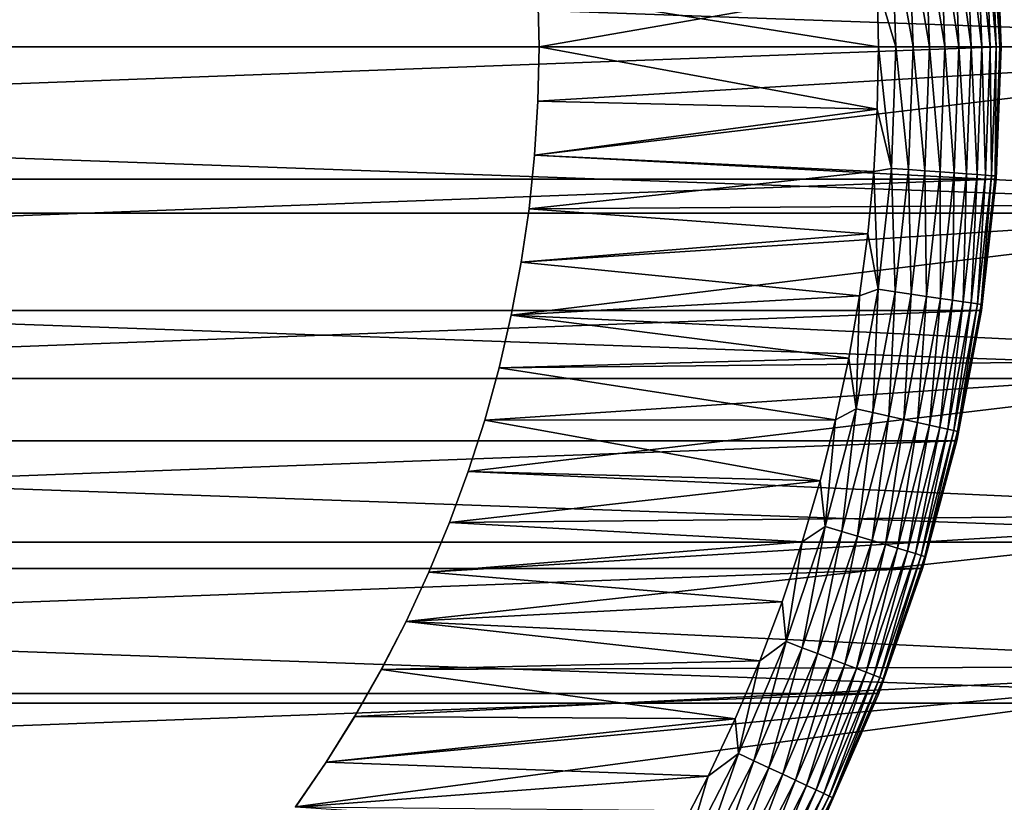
# Model space of a CAD drawing. Header units: metres. Extents: x -28 to 204, y -40 to 40.
# Tile 17 of 42: x 10 to 22, y -9 to 0. Entities that reach past the tile are written whole.
import ezdxf

# ---------------------------------------------------------------- set-up
doc = ezdxf.new("R2010")
doc.units = ezdxf.units.M
doc.layers.add('solid_SIPHO_KOMPL_SW0001', color=7, linetype='CONTINUOUS')

msp = doc.modelspace()

# ---------------------------------------------------------------- linework, layer by layer
at = {"layer": 'solid_SIPHO_KOMPL_SW0001'}
for points in [[(-28.5, 0), (-28.427114, 2.035692), (28.5, 0)], [(-28.427114, 2.035692), (28.427114, 2.035692), (28.5, 0)], [(15.986055, 0.663611, 156), (16, 0, 156), (26.932886, 1.907352, 156)], [(16, 0, 156), (27, 0, 156), (26.932886, 1.907352, 156)], [(-21.65, 0, 242), (21.65, 0, 242), (21.589199, 1.620202, 242)], [(-21.65, 0, 242), (21.589199, 1.620202, 242), (-21.589199, 1.620202, 242)], [(21.355452, 1.563018, 231.690125), (21.457674, 1.570499, 231.878235), (21.51507, 0, 231.878235)], [(21.457674, 1.570499, 231.878235), (21.532125, 1.575948, 232.079041), (21.589722, 0, 232.079041)], [(21.457674, 1.570499, 231.878235), (21.589722, 0, 232.079041), (21.51507, 0, 231.878235)], [(21.532125, 1.575948, 232.079041), (21.57729, 1.579254, 232.288437), (21.635006, 0, 232.288437)], [(21.532125, 1.575948, 232.079041), (21.635006, 0, 232.288437), (21.589722, 0, 232.079041)], [(21.57729, 1.579254, 232.288437), (21.589462, 1.617907, 232.5), (21.65, 0, 232.5)], [(21.57729, 1.579254, 232.288437), (21.65, 0, 232.5), (21.635006, 0, 232.288437)], [(21.589462, 1.617907, 232.5), (21.589199, 1.620202, 242), (21.65, 0, 242)], [(21.589462, 1.617907, 232.5), (21.65, 0, 242), (21.65, 0, 232.5)], [(20.309149, 1.486438, 231.015274), (20.363472, 0, 231.015274), (20.135851, 0.763538, 231)], [(20.309149, 1.486438, 231.015274), (20.517921, 1.501718, 231.060822), (20.572803, 0, 231.060822)], [(20.309149, 1.486438, 231.015274), (20.572803, 0, 231.060822), (20.363472, 0, 231.015274)], [(20.517921, 1.501718, 231.060822), (20.718094, 1.516369, 231.135727), (20.773512, 0, 231.135727)], [(20.517921, 1.501718, 231.060822), (20.773512, 0, 231.135727), (20.572803, 0, 231.060822)], [(20.718094, 1.516369, 231.135727), (20.905582, 1.530091, 231.238464), (20.961502, 0, 231.238464)], [(20.718094, 1.516369, 231.135727), (20.961502, 0, 231.238464), (20.773512, 0, 231.135727)], [(20.905582, 1.530091, 231.238464), (21.076561, 1.542606, 231.366943), (21.132938, 0, 231.366943)], [(20.905582, 1.530091, 231.238464), (21.132938, 0, 231.366943), (20.961502, 0, 231.238464)], [(21.076561, 1.542606, 231.366943), (21.227545, 1.553656, 231.518524), (21.284325, 0, 231.518524)], [(21.076561, 1.542606, 231.366943), (21.284325, 0, 231.518524), (21.132938, 0, 231.366943)], [(21.227545, 1.553656, 231.518524), (21.355452, 1.563018, 231.690125), (21.412575, 0, 231.690125)], [(21.227545, 1.553656, 231.518524), (21.412575, 0, 231.690125), (21.284325, 0, 231.518524)], [(21.355452, 1.563018, 231.690125), (21.51507, 0, 231.878235), (21.412575, 0, 231.690125)], [(20.135851, 0.763538, 231), (20.15, 0, 231), (15.986055, 0.663596, 231)], [(20.363472, 0, 231.015274), (20.15, 0, 231), (20.135851, 0.763538, 231)], [(16, 0, 231), (16, 0, 156), (15.986055, 0.663611, 156)], [(15.986055, 0.663596, 231), (16, 0, 231), (15.986055, 0.663611, 156)], [(20.15, 0, 231), (16, 0, 231), (15.986055, 0.663596, 231)], [(28.427114, -2.035692), (-28.5, 0), (28.5, 0)], [(28.427114, -2.035692), (-28.427114, -2.035692), (-28.5, 0)], [(-21.589199, -1.620202, 242), (21.65, 0, 242), (-21.65, 0, 242)], [(-21.589199, -1.620202, 242), (21.589199, -1.620202, 242), (21.65, 0, 242)], [(15.945068, -1.323532, 156), (26.932886, -1.907352, 156), (27, 0, 156)], [(15.986055, -0.663611, 156), (15.945068, -1.323532, 156), (27, 0, 156)], [(16, 0, 156), (15.986055, -0.663611, 156), (27, 0, 156)], [(15.986055, -0.663596, 231), (15.986055, -0.663611, 156), (16, 0, 156)], [(16, 0, 231), (15.986055, -0.663596, 231), (16, 0, 156)], [(20.135851, -0.763538, 231), (15.986055, -0.663596, 231), (16, 0, 231)], [(20.135851, -0.763538, 231), (16, 0, 231), (20.15, 0, 231)], [(20.309149, -1.486438, 231.015274), (20.135851, -0.763538, 231), (20.15, 0, 231)], [(20.309149, -1.486438, 231.015274), (20.15, 0, 231), (20.363472, 0, 231.015274)], [(21.589199, -1.620202, 242), (21.65, 0, 232.5), (21.65, 0, 242)], [(21.589462, -1.617907, 232.5), (21.65, 0, 232.5), (21.589199, -1.620202, 242)], [(21.635006, 0, 232.288437), (21.65, 0, 232.5), (21.589462, -1.617907, 232.5)], [(20.309149, -1.486438, 231.015274), (20.363472, 0, 231.015274), (20.517921, -1.501718, 231.060822)], [(20.363472, 0, 231.015274), (20.572803, 0, 231.060822), (20.517921, -1.501718, 231.060822)], [(20.517921, -1.501718, 231.060822), (20.572803, 0, 231.060822), (20.718094, -1.516369, 231.135727)], [(20.572803, 0, 231.060822), (20.773512, 0, 231.135727), (20.718094, -1.516369, 231.135727)], [(20.718094, -1.516369, 231.135727), (20.773512, 0, 231.135727), (20.905582, -1.530091, 231.238464)], [(20.773512, 0, 231.135727), (20.961502, 0, 231.238464), (20.905582, -1.530091, 231.238464)], [(20.905582, -1.530091, 231.238464), (20.961502, 0, 231.238464), (21.076561, -1.542606, 231.366943)], [(20.961502, 0, 231.238464), (21.132938, 0, 231.366943), (21.076561, -1.542606, 231.366943)], [(21.076561, -1.542606, 231.366943), (21.132938, 0, 231.366943), (21.227545, -1.553656, 231.518524)], [(21.132938, 0, 231.366943), (21.284325, 0, 231.518524), (21.227545, -1.553656, 231.518524)], [(21.227545, -1.553656, 231.518524), (21.284325, 0, 231.518524), (21.355452, -1.563018, 231.690125)], [(21.284325, 0, 231.518524), (21.412575, 0, 231.690125), (21.355452, -1.563018, 231.690125)], [(21.355452, -1.563018, 231.690125), (21.412575, 0, 231.690125), (21.457674, -1.570499, 231.878235)], [(21.412575, 0, 231.690125), (21.51507, 0, 231.878235), (21.457674, -1.570499, 231.878235)], [(21.457674, -1.570499, 231.878235), (21.51507, 0, 231.878235), (21.532125, -1.575948, 232.079041)], [(21.51507, 0, 231.878235), (21.589722, 0, 232.079041), (21.532125, -1.575948, 232.079041)], [(21.532125, -1.575948, 232.079041), (21.589722, 0, 232.079041), (21.57729, -1.579254, 232.288437)], [(21.57729, -1.579254, 232.288437), (21.635006, 0, 232.288437), (21.589462, -1.617907, 232.5)], [(21.589722, 0, 232.079041), (21.635006, 0, 232.288437), (21.57729, -1.579254, 232.288437)], [(15.94507, -1.3235, 231), (15.945068, -1.323532, 156), (15.986055, -0.663611, 156)], [(15.986055, -0.663596, 231), (15.94507, -1.3235, 231), (15.986055, -0.663611, 156)], [(20.135851, -0.763538, 231), (15.94507, -1.3235, 231), (15.986055, -0.663596, 231)], [(20.135851, -0.763538, 231), (20.092493, -1.525655, 231), (15.94507, -1.3235, 231)], [(20.309149, -1.486438, 231.015274), (20.092493, -1.525655, 231), (20.135851, -0.763538, 231)], [(15.945068, -1.323532, 156), (15.877038, -1.979763, 156), (26.932886, -1.907352, 156)], [(15.877045, -1.979713, 231), (15.877038, -1.979763, 156), (15.945068, -1.323532, 156)], [(15.94507, -1.3235, 231), (15.877045, -1.979713, 231), (15.945068, -1.323532, 156)], [(20.092493, -1.525655, 231), (15.877045, -1.979713, 231), (15.94507, -1.3235, 231)], [(20.092493, -1.525655, 231), (20.019928, -2.286349, 231), (15.877045, -1.979713, 231)], [(20.146465, -2.964945, 231.015274), (20.019928, -2.286349, 231), (20.092493, -1.525655, 231)], [(20.146465, -2.964945, 231.015274), (20.092493, -1.525655, 231), (20.309149, -1.486438, 231.015274)], [(20.146465, -2.964945, 231.015274), (20.309149, -1.486438, 231.015274), (20.353567, -2.995424, 231.060822)], [(20.309149, -1.486438, 231.015274), (20.517921, -1.501718, 231.060822), (20.353567, -2.995424, 231.060822)], [(20.353567, -2.995424, 231.060822), (20.517921, -1.501718, 231.060822), (20.552137, -3.024648, 231.135727)], [(20.517921, -1.501718, 231.060822), (20.718094, -1.516369, 231.135727), (20.552137, -3.024648, 231.135727)], [(20.552137, -3.024648, 231.135727), (20.718094, -1.516369, 231.135727), (20.738123, -3.052019, 231.238464)], [(20.718094, -1.516369, 231.135727), (20.905582, -1.530091, 231.238464), (20.738123, -3.052019, 231.238464)], [(20.738123, -3.052019, 231.238464), (20.905582, -1.530091, 231.238464), (20.907732, -3.076981, 231.366943)], [(20.905582, -1.530091, 231.238464), (21.076561, -1.542606, 231.366943), (20.907732, -3.076981, 231.366943)], [(20.907732, -3.076981, 231.366943), (21.076561, -1.542606, 231.366943), (21.057507, -3.099023, 231.518524)], [(21.076561, -1.542606, 231.366943), (21.227545, -1.553656, 231.518524), (21.057507, -3.099023, 231.518524)], [(21.057507, -3.099023, 231.518524), (21.227545, -1.553656, 231.518524), (21.184389, -3.117696, 231.690125)], [(21.227545, -1.553656, 231.518524), (21.355452, -1.563018, 231.690125), (21.184389, -3.117696, 231.690125)], [(21.184389, -3.117696, 231.690125), (21.355452, -1.563018, 231.690125), (21.285791, -3.132619, 231.878235)], [(21.355452, -1.563018, 231.690125), (21.457674, -1.570499, 231.878235), (21.285791, -3.132619, 231.878235)], [(-21.589199, -1.620202, 242), (-21.408236, -3.226191, 242), (21.589199, -1.620202, 242)], [(-21.408236, -3.226191, 242), (21.408236, -3.226191, 242), (21.589199, -1.620202, 242)], [(21.285791, -3.132619, 231.878235), (21.457674, -1.570499, 231.878235), (21.359648, -3.143489, 232.079041)], [(21.457674, -1.570499, 231.878235), (21.532125, -1.575948, 232.079041), (21.359648, -3.143489, 232.079041)], [(21.359648, -3.143489, 232.079041), (21.532125, -1.575948, 232.079041), (21.404449, -3.150082, 232.288437)], [(21.532125, -1.575948, 232.079041), (21.57729, -1.579254, 232.288437), (21.404449, -3.150082, 232.288437)], [(21.404449, -3.150082, 232.288437), (21.57729, -1.579254, 232.288437), (21.589462, -1.617907, 232.5)], [(21.404449, -3.150082, 232.288437), (21.589462, -1.617907, 232.5), (21.408188, -3.226765, 232.5)], [(21.408188, -3.226765, 232.5), (21.589462, -1.617907, 232.5), (21.408236, -3.226191, 242)], [(21.589462, -1.617907, 232.5), (21.589199, -1.620202, 242), (21.408236, -3.226191, 242)], [(15.659411, -3.283407, 156), (26.729582, -3.810062, 156), (26.932886, -1.907352, 156)], [(15.781807, -2.633118, 156), (15.659411, -3.283407, 156), (26.932886, -1.907352, 156)], [(15.877038, -1.979763, 156), (15.781807, -2.633118, 156), (26.932886, -1.907352, 156)], [(28.209927, -4.055566), (-28.209927, -4.055566), (-28.427114, -2.035692)], [(28.427114, -2.035692), (28.209927, -4.055566), (-28.427114, -2.035692)], [(15.781823, -2.633039, 231), (15.781807, -2.633118, 156), (15.877038, -1.979763, 156)], [(15.877045, -1.979713, 231), (15.781823, -2.633039, 231), (15.877038, -1.979763, 156)], [(20.019928, -2.286349, 231), (15.781823, -2.633039, 231), (15.877045, -1.979713, 231)], [(20.019928, -2.286349, 231), (19.918077, -3.04684, 231), (15.781823, -2.633039, 231)], [(20.146465, -2.964945, 231.015274), (19.918077, -3.04684, 231), (20.019928, -2.286349, 231)], [(15.659442, -3.28329, 231), (15.659411, -3.283407, 156), (15.781807, -2.633118, 156)], [(15.781823, -2.633039, 231), (15.659442, -3.28329, 231), (15.781807, -2.633118, 156)], [(19.918077, -3.04684, 231), (15.659442, -3.28329, 231), (15.781823, -2.633039, 231)], [(19.876293, -4.427633, 231.015274), (19.918077, -3.04684, 231), (20.146465, -2.964945, 231.015274)], [(19.876293, -4.427633, 231.015274), (20.146465, -2.964945, 231.015274), (20.080618, -4.473148, 231.060822)], [(20.146465, -2.964945, 231.015274), (20.353567, -2.995424, 231.060822), (20.080618, -4.473148, 231.060822)], [(20.080618, -4.473148, 231.060822), (20.353567, -2.995424, 231.060822), (20.276524, -4.516788, 231.135727)], [(20.353567, -2.995424, 231.060822), (20.552137, -3.024648, 231.135727), (20.276524, -4.516788, 231.135727)], [(19.918077, -3.04684, 231), (19.786968, -3.80676, 231), (15.659442, -3.28329, 231)], [(19.876293, -4.427633, 231.015274), (19.786968, -3.80676, 231), (19.918077, -3.04684, 231)], [(20.276524, -4.516788, 231.135727), (20.552137, -3.024648, 231.135727), (20.460016, -4.557663, 231.238464)], [(20.552137, -3.024648, 231.135727), (20.738123, -3.052019, 231.238464), (20.460016, -4.557663, 231.238464)], [(20.460016, -4.557663, 231.238464), (20.738123, -3.052019, 231.238464), (20.627352, -4.594939, 231.366943)], [(20.738123, -3.052019, 231.238464), (20.907732, -3.076981, 231.366943), (20.627352, -4.594939, 231.366943)], [(20.627352, -4.594939, 231.366943), (20.907732, -3.076981, 231.366943), (20.775116, -4.627855, 231.518524)], [(20.907732, -3.076981, 231.366943), (21.057507, -3.099023, 231.518524), (20.775116, -4.627855, 231.518524)], [(20.775116, -4.627855, 231.518524), (21.057507, -3.099023, 231.518524), (20.900297, -4.65574, 231.690125)], [(21.057507, -3.099023, 231.518524), (21.184389, -3.117696, 231.690125), (20.900297, -4.65574, 231.690125)], [(20.900297, -4.65574, 231.690125), (21.184389, -3.117696, 231.690125), (21.000341, -4.678026, 231.878235)], [(21.184389, -3.117696, 231.690125), (21.285791, -3.132619, 231.878235), (21.000341, -4.678026, 231.878235)], [(-21.408236, -3.226191, 242), (-21.107187, -4.817542, 242), (21.408236, -3.226191, 242)], [(-21.107187, -4.817542, 242), (21.107187, -4.817542, 242), (21.408236, -3.226191, 242)], [(21.000341, -4.678026, 231.878235), (21.285791, -3.132619, 231.878235), (21.073206, -4.694257, 232.079041)], [(21.285791, -3.132619, 231.878235), (21.359648, -3.143489, 232.079041), (21.073206, -4.694257, 232.079041)], [(21.073206, -4.694257, 232.079041), (21.359648, -3.143489, 232.079041), (21.117407, -4.704103, 232.288437)], [(21.408188, -3.226765, 232.5), (21.408236, -3.226191, 242), (21.107187, -4.817542, 242)], [(21.107189, -4.817578, 232.5), (21.408188, -3.226765, 232.5), (21.107187, -4.817542, 242)], [(21.117407, -4.704103, 232.288437), (21.408188, -3.226765, 232.5), (21.107189, -4.817578, 232.5)], [(21.359648, -3.143489, 232.079041), (21.404449, -3.150082, 232.288437), (21.117407, -4.704103, 232.288437)], [(21.117407, -4.704103, 232.288437), (21.404449, -3.150082, 232.288437), (21.408188, -3.226765, 232.5)], [(15.659411, -3.283407, 156), (15.510429, -3.92766, 156), (26.729582, -3.810062, 156)], [(15.510465, -3.927532, 231), (15.510429, -3.92766, 156), (15.659411, -3.283407, 156)], [(15.659442, -3.28329, 231), (15.510465, -3.927532, 231), (15.659411, -3.283407, 156)], [(19.786968, -3.80676, 231), (15.510465, -3.927532, 231), (15.659442, -3.28329, 231)], [(15.132913, -5.195195, 156), (26.390209, -5.705963, 156), (26.729582, -3.810062, 156)], [(15.33506, -4.564372, 156), (15.132913, -5.195195, 156), (26.729582, -3.810062, 156)], [(15.510429, -3.92766, 156), (15.33506, -4.564372, 156), (26.729582, -3.810062, 156)], [(19.786968, -3.80676, 231), (19.626863, -4.56174, 231), (15.510465, -3.927532, 231)], [(19.876293, -4.427633, 231.015274), (19.626863, -4.56174, 231), (19.786968, -3.80676, 231)], [(15.33507, -4.56431, 231), (15.33506, -4.564372, 156), (15.510429, -3.92766, 156)], [(15.510465, -3.927532, 231), (15.33507, -4.56431, 231), (15.510429, -3.92766, 156)], [(19.626863, -4.56174, 231), (15.33507, -4.56431, 231), (15.510465, -3.927532, 231)], [(27.8487, -6.058035), (-27.8487, -6.058035), (-28.209927, -4.055566)], [(28.209927, -4.055566), (27.8487, -6.058035), (-28.209927, -4.055566)], [(19.500072, -5.866698, 231.015274), (19.626863, -4.56174, 231), (19.876293, -4.427633, 231.015274)], [(19.500072, -5.866698, 231.015274), (19.876293, -4.427633, 231.015274), (19.700529, -5.927006, 231.060822)], [(19.876293, -4.427633, 231.015274), (20.080618, -4.473148, 231.060822), (19.700529, -5.927006, 231.060822)], [(15.33507, -4.56431, 231), (15.132864, -5.195281, 231), (15.33506, -4.564372, 156)], [(19.437725, -5.309555, 231), (15.132864, -5.195281, 231), (15.33507, -4.56431, 231)], [(15.132864, -5.195281, 231), (15.132913, -5.195195, 156), (15.33506, -4.564372, 156)], [(19.626863, -4.56174, 231), (19.437725, -5.309555, 231), (15.33507, -4.56431, 231)], [(19.500072, -5.866698, 231.015274), (19.437725, -5.309555, 231), (19.626863, -4.56174, 231)], [(19.700529, -5.927006, 231.060822), (20.080618, -4.473148, 231.060822), (19.892727, -5.98483, 231.135727)], [(20.080618, -4.473148, 231.060822), (20.276524, -4.516788, 231.135727), (19.892727, -5.98483, 231.135727)], [(19.892727, -5.98483, 231.135727), (20.276524, -4.516788, 231.135727), (20.072746, -6.03899, 231.238464)], [(20.276524, -4.516788, 231.135727), (20.460016, -4.557663, 231.238464), (20.072746, -6.03899, 231.238464)], [(20.072746, -6.03899, 231.238464), (20.460016, -4.557663, 231.238464), (20.236914, -6.08838, 231.366943)], [(20.460016, -4.557663, 231.238464), (20.627352, -4.594939, 231.366943), (20.236914, -6.08838, 231.366943)], [(20.236914, -6.08838, 231.366943), (20.627352, -4.594939, 231.366943), (20.381884, -6.131995, 231.518524)], [(20.627352, -4.594939, 231.366943), (20.775116, -4.627855, 231.518524), (20.381884, -6.131995, 231.518524)], [(20.381884, -6.131995, 231.518524), (20.775116, -4.627855, 231.518524), (20.504694, -6.168943, 231.690125)], [(20.775116, -4.627855, 231.518524), (20.900297, -4.65574, 231.690125), (20.504694, -6.168943, 231.690125)], [(20.504694, -6.168943, 231.690125), (20.900297, -4.65574, 231.690125), (20.602844, -6.198472, 231.878235)], [(20.900297, -4.65574, 231.690125), (21.000341, -4.678026, 231.878235), (20.602844, -6.198472, 231.878235)], [(20.602844, -6.198472, 231.878235), (21.000341, -4.678026, 231.878235), (20.67433, -6.219979, 232.079041)], [(21.000341, -4.678026, 231.878235), (21.073206, -4.694257, 232.079041), (20.67433, -6.219979, 232.079041)], [(20.67433, -6.219979, 232.079041), (21.073206, -4.694257, 232.079041), (20.717693, -6.233026, 232.288437)], [(21.073206, -4.694257, 232.079041), (21.117407, -4.704103, 232.288437), (20.717693, -6.233026, 232.288437)], [(20.717693, -6.233026, 232.288437), (21.117407, -4.704103, 232.288437), (21.107189, -4.817578, 232.5)], [(-21.107187, -4.817542, 242), (-20.688028, -6.381304, 242), (21.107187, -4.817542, 242)], [(-20.688028, -6.381304, 242), (20.688028, -6.381304, 242), (21.107187, -4.817542, 242)], [(21.107189, -4.817578, 232.5), (21.107187, -4.817542, 242), (20.688028, -6.381304, 242)], [(20.68815, -6.38145, 232.5), (21.107189, -4.817578, 232.5), (20.688028, -6.381304, 242)], [(20.717693, -6.233026, 232.288437), (21.107189, -4.817578, 232.5), (20.68815, -6.38145, 232.5)], [(15.132864, -5.195281, 231), (14.904982, -5.817182, 231), (14.905067, -5.81699, 156)], [(19.437725, -5.309555, 231), (14.904982, -5.817182, 231), (15.132864, -5.195281, 231)], [(15.132913, -5.195195, 156), (14.905067, -5.81699, 156), (26.390209, -5.705963, 156)], [(15.132864, -5.195281, 231), (14.905067, -5.81699, 156), (15.132913, -5.195195, 156)], [(19.437725, -5.309555, 231), (19.21932, -6.052397, 231), (14.904982, -5.817182, 231)], [(19.500072, -5.866698, 231.015274), (19.21932, -6.052397, 231), (19.437725, -5.309555, 231)], [(14.374049, -7.027365, 156), (25.915169, -7.575784, 156), (26.390209, -5.705963, 156)], [(14.65237, -6.42709, 156), (14.374049, -7.027365, 156), (26.390209, -5.705963, 156)], [(14.905067, -5.81699, 156), (14.65237, -6.42709, 156), (26.390209, -5.705963, 156)], [(14.904982, -5.817182, 231), (14.652335, -6.427208, 231), (14.65237, -6.42709, 156)], [(19.21932, -6.052397, 231), (14.652335, -6.427208, 231), (14.904982, -5.817182, 231)], [(14.904982, -5.817182, 231), (14.65237, -6.42709, 156), (14.905067, -5.81699, 156)], [(19.019812, -7.274461, 231.015274), (19.21932, -6.052397, 231), (19.500072, -5.866698, 231.015274)], [(19.019812, -7.274461, 231.015274), (19.500072, -5.866698, 231.015274), (19.21533, -7.349241, 231.060822)], [(19.500072, -5.866698, 231.015274), (19.700529, -5.927006, 231.060822), (19.21533, -7.349241, 231.060822)], [(19.21533, -7.349241, 231.060822), (19.700529, -5.927006, 231.060822), (19.402796, -7.42094, 231.135727)], [(19.700529, -5.927006, 231.060822), (19.892727, -5.98483, 231.135727), (19.402796, -7.42094, 231.135727)], [(19.402796, -7.42094, 231.135727), (19.892727, -5.98483, 231.135727), (19.578381, -7.488096, 231.238464)], [(19.892727, -5.98483, 231.135727), (20.072746, -6.03899, 231.238464), (19.578381, -7.488096, 231.238464)], [(27.345404, -8.029399), (-27.345404, -8.029399), (-27.8487, -6.058035)], [(27.8487, -6.058035), (27.345404, -8.029399), (-27.8487, -6.058035)], [(19.21932, -6.052397, 231), (18.972738, -6.786426, 231), (14.652335, -6.427208, 231)], [(19.019812, -7.274461, 231.015274), (18.972738, -6.786426, 231), (19.21932, -6.052397, 231)], [(19.578381, -7.488096, 231.238464), (20.072746, -6.03899, 231.238464), (19.738504, -7.549338, 231.366943)], [(20.072746, -6.03899, 231.238464), (20.236914, -6.08838, 231.366943), (19.738504, -7.549338, 231.366943)], [(19.738504, -7.549338, 231.366943), (20.236914, -6.08838, 231.366943), (19.879902, -7.603418, 231.518524)], [(20.236914, -6.08838, 231.366943), (20.381884, -6.131995, 231.518524), (19.879902, -7.603418, 231.518524)], [(19.879902, -7.603418, 231.518524), (20.381884, -6.131995, 231.518524), (19.999689, -7.649233, 231.690125)], [(20.381884, -6.131995, 231.518524), (20.504694, -6.168943, 231.690125), (19.999689, -7.649233, 231.690125)], [(19.999689, -7.649233, 231.690125), (20.504694, -6.168943, 231.690125), (20.095423, -7.685848, 231.878235)], [(20.504694, -6.168943, 231.690125), (20.602844, -6.198472, 231.878235), (20.095423, -7.685848, 231.878235)], [(20.095423, -7.685848, 231.878235), (20.602844, -6.198472, 231.878235), (20.165148, -7.712515, 232.079041)], [(20.602844, -6.198472, 231.878235), (20.67433, -6.219979, 232.079041), (20.165148, -7.712515, 232.079041)], [(20.165148, -7.712515, 232.079041), (20.67433, -6.219979, 232.079041), (20.207443, -7.728692, 232.288437)], [(20.67433, -6.219979, 232.079041), (20.717693, -6.233026, 232.288437), (20.207443, -7.728692, 232.288437)], [(20.207443, -7.728692, 232.288437), (20.717693, -6.233026, 232.288437), (20.68815, -6.38145, 232.5)], [(-20.688028, -6.381304, 242), (-20.153397, -7.909695, 242), (20.688028, -6.381304, 242)], [(-20.153397, -7.909695, 242), (20.153397, -7.909695, 242), (20.688028, -6.381304, 242)], [(14.374183, -7.027185, 231), (14.374049, -7.027365, 156), (14.65237, -6.42709, 156)], [(14.652335, -6.427208, 231), (14.374183, -7.027185, 231), (14.65237, -6.42709, 156)], [(18.972738, -6.786426, 231), (14.374183, -7.027185, 231), (14.652335, -6.427208, 231)], [(20.68815, -6.38145, 232.5), (20.688028, -6.381304, 242), (20.153397, -7.909695, 242)], [(20.153418, -7.909633, 232.5), (20.68815, -6.38145, 232.5), (20.153397, -7.909695, 242)], [(20.207443, -7.728692, 232.288437), (20.68815, -6.38145, 232.5), (20.153418, -7.909633, 232.5)], [(18.972738, -6.786426, 231), (18.698742, -7.508542, 231), (14.374183, -7.027185, 231)], [(19.019812, -7.274461, 231.015274), (18.698742, -7.508542, 231), (18.972738, -6.786426, 231)], [(14.374049, -7.027365, 156), (14.071206, -7.615761, 156), (25.915169, -7.575784, 156)], [(14.071484, -7.615308, 231), (14.071206, -7.615761, 156), (14.374049, -7.027365, 156)], [(14.374183, -7.027185, 231), (14.071484, -7.615308, 231), (14.374049, -7.027365, 156)], [(18.698742, -7.508542, 231), (14.071484, -7.615308, 231), (14.374183, -7.027185, 231)], [(18.43807, -8.643413, 231.015274), (18.698742, -7.508542, 231), (19.019812, -7.274461, 231.015274)], [(18.43807, -8.643413, 231.015274), (19.019812, -7.274461, 231.015274), (18.627609, -8.732265, 231.060822)], [(19.019812, -7.274461, 231.015274), (19.21533, -7.349241, 231.060822), (18.627609, -8.732265, 231.060822)], [(18.627609, -8.732265, 231.060822), (19.21533, -7.349241, 231.060822), (18.80934, -8.817456, 231.135727)], [(19.21533, -7.349241, 231.060822), (19.402796, -7.42094, 231.135727), (18.80934, -8.817456, 231.135727)], [(18.80934, -8.817456, 231.135727), (19.402796, -7.42094, 231.135727), (18.979555, -8.89725, 231.238464)], [(19.402796, -7.42094, 231.135727), (19.578381, -7.488096, 231.238464), (18.979555, -8.89725, 231.238464)], [(13.021502, -9.297256, 156), (25.307829, -9.408065, 156), (25.915169, -7.575784, 156)], [(13.394876, -8.750686, 156), (13.021502, -9.297256, 156), (25.915169, -7.575784, 156)], [(13.745111, -8.18972, 156), (13.394876, -8.750686, 156), (25.915169, -7.575784, 156)], [(14.071206, -7.615761, 156), (13.745111, -8.18972, 156), (25.915169, -7.575784, 156)], [(18.698742, -7.508542, 231), (18.396566, -8.220939, 231), (14.071484, -7.615308, 231)], [(18.43807, -8.643413, 231.015274), (18.396566, -8.220939, 231), (18.698742, -7.508542, 231)], [(18.979555, -8.89725, 231.238464), (19.578381, -7.488096, 231.238464), (19.134783, -8.970017, 231.366943)], [(19.578381, -7.488096, 231.238464), (19.738504, -7.549338, 231.366943), (19.134783, -8.970017, 231.366943)], [(19.134783, -8.970017, 231.366943), (19.738504, -7.549338, 231.366943), (19.271854, -9.034274, 231.518524)], [(19.738504, -7.549338, 231.366943), (19.879902, -7.603418, 231.518524), (19.271854, -9.034274, 231.518524)], [(13.74534, -8.189299, 231), (13.745111, -8.18972, 156), (14.071206, -7.615761, 156)], [(14.071484, -7.615308, 231), (13.74534, -8.189299, 231), (14.071206, -7.615761, 156)], [(18.396566, -8.220939, 231), (13.74534, -8.189299, 231), (14.071484, -7.615308, 231)], [(19.271854, -9.034274, 231.518524), (19.879902, -7.603418, 231.518524), (19.387978, -9.088711, 231.690125)], [(19.879902, -7.603418, 231.518524), (19.999689, -7.649233, 231.690125), (19.387978, -9.088711, 231.690125)], [(19.387978, -9.088711, 231.690125), (19.999689, -7.649233, 231.690125), (19.480782, -9.132215, 231.878235)], [(19.999689, -7.649233, 231.690125), (20.095423, -7.685848, 231.878235), (19.480782, -9.132215, 231.878235)], [(19.480782, -9.132215, 231.878235), (20.095423, -7.685848, 231.878235), (19.548374, -9.163902, 232.079041)], [(20.095423, -7.685848, 231.878235), (20.165148, -7.712515, 232.079041), (19.548374, -9.163902, 232.079041)], [(19.548374, -9.163902, 232.079041), (20.165148, -7.712515, 232.079041), (19.589378, -9.183123, 232.288437)], [(20.165148, -7.712515, 232.079041), (20.207443, -7.728692, 232.288437), (19.589378, -9.183123, 232.288437)], [(19.589378, -9.183123, 232.288437), (20.207443, -7.728692, 232.288437), (20.153418, -7.909633, 232.5)], [(-20.153397, -7.909695, 242), (-19.506002, -9.393485, 242), (20.153397, -7.909695, 242)], [(-19.506002, -9.393485, 242), (19.506002, -9.393485, 242), (20.153397, -7.909695, 242)], [(19.505976, -9.393583, 232.5), (20.153418, -7.909633, 232.5), (19.506002, -9.393485, 242)], [(19.589378, -9.183123, 232.288437), (20.153418, -7.909633, 232.5), (19.505976, -9.393583, 232.5)], [(20.153418, -7.909633, 232.5), (20.153397, -7.909695, 242), (19.506002, -9.393485, 242)], [(26.703117, -9.959504), (-26.703117, -9.959504), (-27.345404, -8.029399)], [(27.345404, -8.029399), (26.703117, -9.959504), (-27.345404, -8.029399)], [(13.74534, -8.189299, 231), (13.394776, -8.750722, 231), (13.745111, -8.18972, 156)], [(18.396566, -8.220939, 231), (13.394776, -8.750722, 231), (13.74534, -8.189299, 231)], [(13.394776, -8.750722, 231), (13.394876, -8.750686, 156), (13.745111, -8.18972, 156)], [(18.396566, -8.220939, 231), (18.067444, -8.921175, 231), (13.394776, -8.750722, 231)], [(18.43807, -8.643413, 231.015274), (18.067444, -8.921175, 231), (18.396566, -8.220939, 231)], [(17.757954, -9.966247, 231.015274), (18.067444, -8.921175, 231), (18.43807, -8.643413, 231.015274)], [(17.757954, -9.966247, 231.015274), (18.43807, -8.643413, 231.015274), (17.940502, -10.068698, 231.060822)], [(18.43807, -8.643413, 231.015274), (18.627609, -8.732265, 231.060822), (17.940502, -10.068698, 231.060822)], [(13.394776, -8.750722, 231), (13.021031, -9.297829, 231), (13.021502, -9.297256, 156)], [(18.067444, -8.921175, 231), (13.021031, -9.297829, 231), (13.394776, -8.750722, 231)], [(13.394776, -8.750722, 231), (13.021502, -9.297256, 156), (13.394876, -8.750686, 156)], [(17.940502, -10.068698, 231.060822), (18.627609, -8.732265, 231.060822), (18.115528, -10.166927, 231.135727)], [(18.627609, -8.732265, 231.060822), (18.80934, -8.817456, 231.135727), (18.115528, -10.166927, 231.135727)], [(18.115528, -10.166927, 231.135727), (18.80934, -8.817456, 231.135727), (18.279465, -10.258933, 231.238464)], [(18.80934, -8.817456, 231.135727), (18.979555, -8.89725, 231.238464), (18.279465, -10.258933, 231.238464)], [(18.279465, -10.258933, 231.238464), (18.979555, -8.89725, 231.238464), (18.428967, -10.342837, 231.366943)], [(18.979555, -8.89725, 231.238464), (19.134783, -8.970017, 231.366943), (18.428967, -10.342837, 231.366943)], [(18.067444, -8.921175, 231), (17.712679, -9.606439, 231), (13.021031, -9.297829, 231)], [(17.757954, -9.966247, 231.015274), (17.712679, -9.606439, 231), (18.067444, -8.921175, 231)], [(18.428967, -10.342837, 231.366943), (19.134783, -8.970017, 231.366943), (18.560984, -10.416928, 231.518524)], [(19.134783, -8.970017, 231.366943), (19.271854, -9.034274, 231.518524), (18.560984, -10.416928, 231.518524)], [(18.560984, -10.416928, 231.518524), (19.271854, -9.034274, 231.518524), (18.672823, -10.479696, 231.690125)], [(19.271854, -9.034274, 231.518524), (19.387978, -9.088711, 231.690125), (18.672823, -10.479696, 231.690125)], [(18.672823, -10.479696, 231.690125), (19.387978, -9.088711, 231.690125), (18.762205, -10.52986, 231.878235)], [(19.387978, -9.088711, 231.690125), (19.480782, -9.132215, 231.878235), (18.762205, -10.52986, 231.878235)], [(18.762205, -10.52986, 231.878235), (19.480782, -9.132215, 231.878235), (18.827303, -10.566395, 232.079041)], [(19.480782, -9.132215, 231.878235), (19.548374, -9.163902, 232.079041), (18.827303, -10.566395, 232.079041)], [(18.827303, -10.566395, 232.079041), (19.548374, -9.163902, 232.079041), (18.866793, -10.588558, 232.288437)], [(19.548374, -9.163902, 232.079041), (19.589378, -9.183123, 232.288437), (18.866793, -10.588558, 232.288437)], [(18.866793, -10.588558, 232.288437), (19.589378, -9.183123, 232.288437), (19.505976, -9.393583, 232.5)]]:
    msp.add_3dface(points, dxfattribs=at)

doc.saveas('drawing.dxf')
